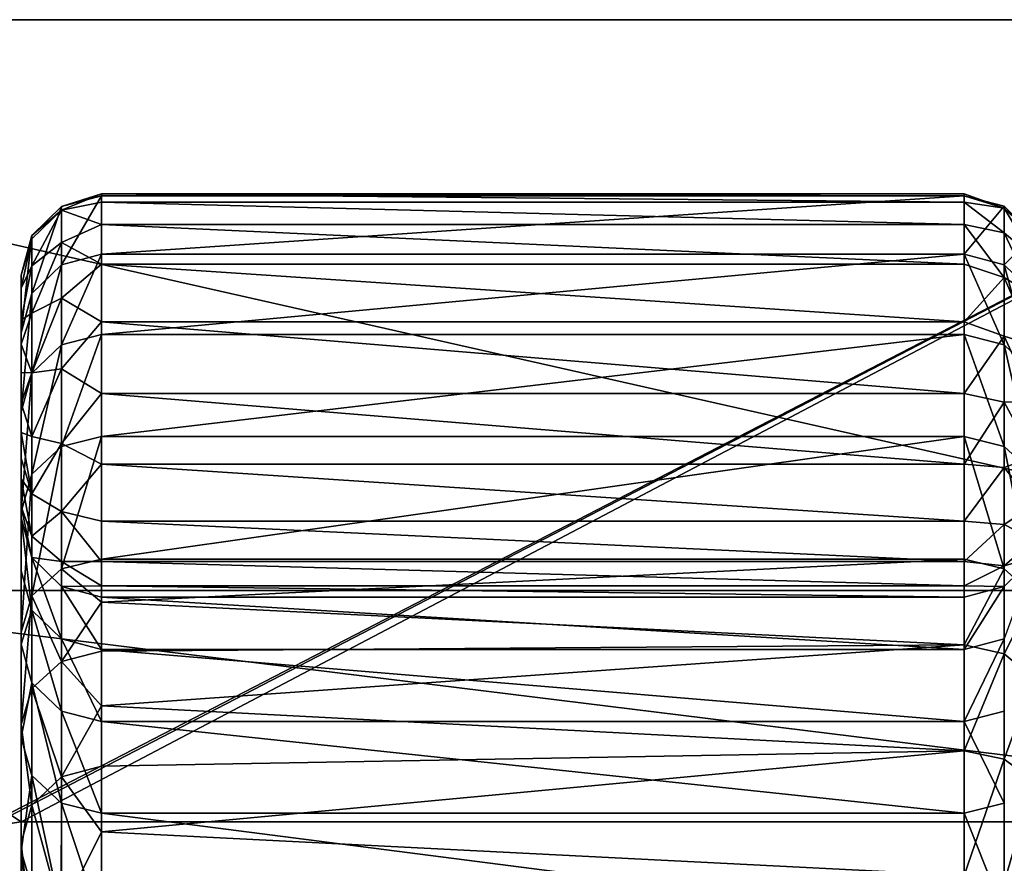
# Model space of a CAD drawing. Header units: millimetres. Extents: x -19.8 to 19.8, y 0 to 36.4.
# Tile 6 of 81: x -13.3 to -10.8, y 5.4 to 7.5. Entities that reach past the tile are written whole.
import ezdxf

# ---------------------------------------------------------------- set-up
doc = ezdxf.new("R2010")
doc.units = ezdxf.units.MM
doc.header["$LTSCALE"] = 65.185185
for name, color, linetype in [('140', 7, 'CONTINUOUS'), ('141', 7, 'CONTINUOUS'), ('142', 7, 'CONTINUOUS'), ('143', 7, 'CONTINUOUS'), ('144', 7, 'CONTINUOUS'), ('151', 7, 'CONTINUOUS'), ('152', 7, 'CONTINUOUS'), ('153', 7, 'CONTINUOUS'), ('154', 7, 'CONTINUOUS'), ('213', 7, 'CONTINUOUS'), ('214', 7, 'CONTINUOUS'), ('216', 7, 'CONTINUOUS'), ('236', 7, 'CONTINUOUS'), ('238', 7, 'CONTINUOUS'), ('310', 7, 'CONTINUOUS'), ('54', 7, 'CONTINUOUS'), ('56', 7, 'CONTINUOUS'), ('57', 7, 'CONTINUOUS'), ('58', 7, 'CONTINUOUS'), ('59', 7, 'CONTINUOUS')]:
    doc.layers.add(name, color=color, linetype=linetype)

msp = doc.modelspace()

# ---------------------------------------------------------------- linework, layer by layer
at = {"layer": '140', "linetype": 'Continuous'}
for points in [[(-13.1, 6.048, -10.3232), (-13.1, 6.1551, -10.53), (-13.2, 6.1306, -10.5409), (-13.1, 6.048, -10.3232)], [(-13.2, 6.1306, -10.5409), (-13.2733, 6.0636, -10.5706), (-13.2, 5.9002, -10.1346), (-13.2, 6.1306, -10.5409)], [(-13.1, 6.048, -10.3232), (-13.2, 6.1306, -10.5409), (-13.2, 5.9002, -10.1346), (-13.1, 6.048, -10.3232)], [(-13.3, 5.9734, -10.6138), (-13.3, 5.7427, -10.2107), (-13.2733, 6.0636, -10.5706), (-13.3, 5.9734, -10.6138)], [(-13.2733, 6.0636, -10.5706), (-13.3, 5.7427, -10.2107), (-13.2732, 5.8323, -10.1649), (-13.2733, 6.0636, -10.5706)], [(-13.2733, 6.0636, -10.5706), (-13.2732, 5.8323, -10.1649), (-13.2, 5.9002, -10.1346), (-13.2733, 6.0636, -10.5706)], [(-13.1, 5.9258, -10.1245), (-13.1, 6.048, -10.3232), (-13.2, 5.9002, -10.1346), (-13.1, 5.9258, -10.1245)], [(-13.1, 5.7891, -9.9353), (-13.1, 5.9258, -10.1245), (-13.2, 5.9002, -10.1346), (-13.1, 5.7891, -9.9353)], [(-13.2, 5.9002, -10.1346), (-13.2732, 5.8323, -10.1649), (-13.2, 5.6121, -9.7669), (-13.2, 5.9002, -10.1346)], [(-13.1, 5.7891, -9.9353), (-13.2, 5.9002, -10.1346), (-13.2, 5.6121, -9.7669), (-13.1, 5.7891, -9.9353)], [(-13.2732, 5.8323, -10.1649), (-13.3, 5.7427, -10.2107), (-13.2733, 5.542, -9.7989), (-13.2732, 5.8323, -10.1649)], [(-13.2732, 5.8323, -10.1649), (-13.2733, 5.542, -9.7989), (-13.2, 5.6121, -9.7669), (-13.2732, 5.8323, -10.1649)], [(-13.1, 5.6388, -9.7564), (-13.1, 5.7891, -9.9353), (-13.2, 5.6121, -9.7669), (-13.1, 5.6388, -9.7564)], [(-13.3, 5.7427, -10.2107), (-13.3, 5.4481, -9.8448), (-13.2733, 5.542, -9.7989), (-13.3, 5.7427, -10.2107)], [(-13.1, 5.4754, -9.5889), (-13.1, 5.6388, -9.7564), (-13.2, 5.6121, -9.7669), (-13.1, 5.4754, -9.5889)], [(-13.2, 5.6121, -9.7669), (-13.2733, 5.542, -9.7989), (-13.2001, 5.2731, -9.4466), (-13.2, 5.6121, -9.7669)], [(-13.1, 5.4754, -9.5889), (-13.2, 5.6121, -9.7669), (-13.2001, 5.2731, -9.4466), (-13.1, 5.4754, -9.5889)], [(-13.2733, 5.542, -9.7989), (-13.3, 5.4481, -9.8448), (-13.2733, 5.1998, -9.4817), (-13.2733, 5.542, -9.7989)], [(-13.2733, 5.542, -9.7989), (-13.2733, 5.1998, -9.4817), (-13.2001, 5.2731, -9.4466), (-13.2733, 5.542, -9.7989)], [(-13.1, 5.3, -9.4338), (-13.1, 5.4754, -9.5889), (-13.2001, 5.2731, -9.4466), (-13.1, 5.3, -9.4338)], [(-13.3, 5.4481, -9.8448), (-13.3, 5.1, -9.5303), (-13.2733, 5.1998, -9.4817), (-13.3, 5.4481, -9.8448)]]:
    msp.add_3dface(points, dxfattribs=at)
at = {"layer": '141', "linetype": 'Continuous'}
for points in [[(-13.1, 6.9152, -12.8561), (-13.1, 7.0611, -13.66), (-13.2, 6.889, -12.8618), (-13.1, 6.9152, -12.8561)], [(-13.1, 7.0611, -13.66), (-13.2, 7.0346, -13.6639), (-13.2, 6.889, -12.8618), (-13.1, 7.0611, -13.66)], [(-13.2733, 6.9621, -13.6745), (-13.2733, 6.8173, -12.8774), (-13.2, 7.0346, -13.6639), (-13.2733, 6.9621, -13.6745)], [(-13.2, 7.0346, -13.6639), (-13.2733, 6.8173, -12.8774), (-13.2, 6.889, -12.8618), (-13.2, 7.0346, -13.6639)], [(-13.3, 6.8632, -13.689), (-13.3, 6.7197, -12.8985), (-13.2733, 6.9621, -13.6745), (-13.3, 6.8632, -13.689)], [(-13.2733, 6.9621, -13.6745), (-13.3, 6.7197, -12.8985), (-13.2733, 6.8173, -12.8774), (-13.2733, 6.9621, -13.6745)], [(-13.1, 6.7148, -12.0641), (-13.1, 6.9152, -12.8561), (-13.2, 6.6891, -12.0716), (-13.1, 6.7148, -12.0641)], [(-13.1, 6.9152, -12.8561), (-13.2, 6.889, -12.8618), (-13.2, 6.6891, -12.0716), (-13.1, 6.9152, -12.8561)], [(-13.2733, 6.8173, -12.8774), (-13.2733, 6.6187, -12.0919), (-13.2, 6.889, -12.8618), (-13.2733, 6.8173, -12.8774)], [(-13.2, 6.889, -12.8618), (-13.2733, 6.6187, -12.0919), (-13.2, 6.6891, -12.0716), (-13.2, 6.889, -12.8618)], [(-13.3, 6.7197, -12.8985), (-13.3, 6.5227, -12.1197), (-13.2733, 6.8173, -12.8774), (-13.3, 6.7197, -12.8985)], [(-13.2733, 6.8173, -12.8774), (-13.3, 6.5227, -12.1197), (-13.2733, 6.6187, -12.0919), (-13.2733, 6.8173, -12.8774)], [(-13.1, 6.4611, -11.2875), (-13.1, 6.7148, -12.0641), (-13.2, 6.4359, -11.2967), (-13.1, 6.4611, -11.2875)], [(-13.1, 6.7148, -12.0641), (-13.2, 6.6891, -12.0716), (-13.2, 6.4359, -11.2967), (-13.1, 6.7148, -12.0641)], [(-13.2733, 6.6187, -12.0919), (-13.2733, 6.3671, -11.3218), (-13.2, 6.6891, -12.0716), (-13.2733, 6.6187, -12.0919)], [(-13.2, 6.6891, -12.0716), (-13.2733, 6.3671, -11.3218), (-13.2, 6.4359, -11.2967), (-13.2, 6.6891, -12.0716)], [(-13.3, 6.5227, -12.1197), (-13.3, 6.2735, -11.3567), (-13.2733, 6.6187, -12.0919), (-13.3, 6.5227, -12.1197)], [(-13.2733, 6.6187, -12.0919), (-13.3, 6.2735, -11.3567), (-13.2733, 6.3671, -11.3218), (-13.2733, 6.6187, -12.0919)], [(-13.1, 6.1551, -10.53), (-13.1, 6.4611, -11.2875), (-13.2, 6.1306, -10.5409), (-13.1, 6.1551, -10.53)], [(-13.2, 6.1306, -10.5409), (-13.1, 6.4611, -11.2875), (-13.2, 6.4359, -11.2967), (-13.2, 6.1306, -10.5409)], [(-13.2733, 6.0636, -10.5706), (-13.2, 6.1306, -10.5409), (-13.2, 6.4359, -11.2967), (-13.2733, 6.0636, -10.5706)], [(-13.2733, 6.3671, -11.3218), (-13.2733, 6.0636, -10.5706), (-13.2, 6.4359, -11.2967), (-13.2733, 6.3671, -11.3218)], [(-13.3, 6.2735, -11.3567), (-13.3, 5.9734, -10.6138), (-13.2733, 6.3671, -11.3218), (-13.3, 6.2735, -11.3567)], [(-13.3, 5.9734, -10.6138), (-13.2733, 6.0636, -10.5706), (-13.2733, 6.3671, -11.3218), (-13.3, 5.9734, -10.6138)]]:
    msp.add_3dface(points, dxfattribs=at)
at = {"layer": '142', "linetype": 'Continuous'}
for points in [[(-13.1, 7.0611, -13.66), (-13.1, 7.0655, -13.7639), (-13.2, 7.0346, -13.6639), (-13.1, 7.0611, -13.66)], [(-13.1, 7.0655, -13.7639), (-13.1, 7.0447, -13.88), (-13.2, 7.0251, -13.8506), (-13.1, 7.0655, -13.7639)], [(-13.2, 7.0346, -13.6639), (-13.1, 7.0655, -13.7639), (-13.2, 7.0251, -13.8506), (-13.2, 7.0346, -13.6639)], [(-13.1, 7.0447, -13.88), (-13.1, 6.9892, -14.002), (-13.2, 7.0251, -13.8506), (-13.1, 7.0447, -13.88)], [(-13.2733, 6.9621, -13.6745), (-13.2, 7.0346, -13.6639), (-13.2, 7.0251, -13.8506), (-13.2733, 6.9621, -13.6745)], [(-13.2733, 6.954, -13.8326), (-13.2733, 6.9621, -13.6745), (-13.2, 7.0251, -13.8506), (-13.2733, 6.954, -13.8326)], [(-13.2732, 6.8861, -13.9757), (-13.2733, 6.954, -13.8326), (-13.2, 7.0251, -13.8506), (-13.2732, 6.8861, -13.9757)], [(-13.2, 6.9448, -14.0195), (-13.2732, 6.8861, -13.9757), (-13.2, 7.0251, -13.8506), (-13.2, 6.9448, -14.0195)], [(-13.1, 6.9892, -14.002), (-13.2, 6.9448, -14.0195), (-13.2, 7.0251, -13.8506), (-13.1, 6.9892, -14.002)], [(-13.1, 6.9892, -14.002), (-13.1, 6.8908, -14.1165), (-13.2, 6.9448, -14.0195), (-13.1, 6.9892, -14.002)], [(-13.3, 6.8632, -13.689), (-13.2733, 6.9621, -13.6745), (-13.2733, 6.954, -13.8326), (-13.3, 6.8632, -13.689)], [(-13.3, 6.8304, -13.8775), (-13.3, 6.8633, -13.7775), (-13.2733, 6.954, -13.8326), (-13.3, 6.8304, -13.8775)], [(-13.2732, 6.8861, -13.9757), (-13.3, 6.8304, -13.8775), (-13.2733, 6.954, -13.8326), (-13.2732, 6.8861, -13.9757)], [(-13.3, 6.8633, -13.7775), (-13.3, 6.8632, -13.689), (-13.2733, 6.954, -13.8326), (-13.3, 6.8633, -13.7775)], [(-13.2732, 6.7686, -14.0818), (-13.2732, 6.8861, -13.9757), (-13.2, 6.9448, -14.0195), (-13.2732, 6.7686, -14.0818)], [(-13.2, 6.806, -14.1448), (-13.2732, 6.7686, -14.0818), (-13.2, 6.9448, -14.0195), (-13.2, 6.806, -14.1448)], [(-13.1, 6.8908, -14.1165), (-13.2, 6.806, -14.1448), (-13.2, 6.9448, -14.0195), (-13.1, 6.8908, -14.1165)], [(-13.3, 6.7507, -13.9728), (-13.3, 6.8304, -13.8775), (-13.2732, 6.8861, -13.9757), (-13.3, 6.7507, -13.9728)], [(-13.2732, 6.7686, -14.0818), (-13.3, 6.7507, -13.9728), (-13.2732, 6.8861, -13.9757), (-13.2732, 6.7686, -14.0818)], [(-13.1, 6.8908, -14.1165), (-13.1, 6.7464, -14.2038), (-13.2, 6.806, -14.1448), (-13.1, 6.8908, -14.1165)], [(-13.2732, 6.6194, -14.1348), (-13.2732, 6.7686, -14.0818), (-13.2, 6.806, -14.1448), (-13.2732, 6.6194, -14.1348)], [(-13.2, 6.6299, -14.2074), (-13.2732, 6.6194, -14.1348), (-13.2, 6.806, -14.1448), (-13.2, 6.6299, -14.2074)], [(-13.1, 6.7464, -14.2038), (-13.2, 6.6299, -14.2074), (-13.2, 6.806, -14.1448), (-13.1, 6.7464, -14.2038)], [(-13.3, 6.6913, -14.0098), (-13.3, 6.7507, -13.9728), (-13.2732, 6.7686, -14.0818), (-13.3, 6.6913, -14.0098)], [(-13.2732, 6.6194, -14.1348), (-13.3, 6.6913, -14.0098), (-13.2732, 6.7686, -14.0818), (-13.2732, 6.6194, -14.1348)], [(-13.1, 6.7464, -14.2038), (-13.1, 6.5677, -14.2391), (-13.2, 6.6299, -14.2074), (-13.1, 6.7464, -14.2038)], [(-13.3, 6.6203, -14.0333), (-13.3, 6.6913, -14.0098), (-13.2732, 6.6194, -14.1348), (-13.3, 6.6203, -14.0333)], [(-13.2732, 6.4613, -14.1268), (-13.2732, 6.6194, -14.1348), (-13.2, 6.6299, -14.2074), (-13.2732, 6.4613, -14.1268)], [(-13.1999, 6.4431, -14.1978), (-13.2732, 6.4613, -14.1268), (-13.2, 6.6299, -14.2074), (-13.1999, 6.4431, -14.1978)], [(-13.1, 6.5677, -14.2391), (-13.1999, 6.4431, -14.1978), (-13.2, 6.6299, -14.2074), (-13.1, 6.5677, -14.2391)], [(-13.3, 6.5439, -14.0386), (-13.3, 6.6203, -14.0333), (-13.2732, 6.6194, -14.1348), (-13.3, 6.5439, -14.0386)], [(-13.2732, 6.4613, -14.1268), (-13.3, 6.5439, -14.0386), (-13.2732, 6.6194, -14.1348), (-13.2732, 6.4613, -14.1268)], [(-13.1, 6.5677, -14.2391), (-13.1, 6.3916, -14.2101), (-13.1999, 6.4431, -14.1978), (-13.1, 6.5677, -14.2391)], [(-13.3, 6.4709, -14.0256), (-13.3, 6.5439, -14.0386), (-13.2732, 6.4613, -14.1268), (-13.3, 6.4709, -14.0256)], [(-13.3, 6.4072, -13.9978), (-13.3, 6.4709, -14.0256), (-13.2732, 6.3183, -14.0588), (-13.3, 6.4072, -13.9978)], [(-13.2732, 6.3183, -14.0588), (-13.3, 6.4709, -14.0256), (-13.2732, 6.4613, -14.1268), (-13.2732, 6.3183, -14.0588)], [(-13.2732, 6.3183, -14.0588), (-13.2732, 6.4613, -14.1268), (-13.1999, 6.4431, -14.1978), (-13.2732, 6.3183, -14.0588)], [(-13.1999, 6.2743, -14.1174), (-13.2732, 6.3183, -14.0588), (-13.1999, 6.4431, -14.1978), (-13.1999, 6.2743, -14.1174)], [(-13.1, 6.3916, -14.2101), (-13.1999, 6.2743, -14.1174), (-13.1999, 6.4431, -14.1978), (-13.1, 6.3916, -14.2101)], [(-13.3, 6.3551, -13.9597), (-13.3, 6.4072, -13.9978), (-13.2732, 6.3183, -14.0588), (-13.3, 6.3551, -13.9597)], [(-13.1, 6.3916, -14.2101), (-13.1, 6.2495, -14.1321), (-13.1999, 6.2743, -14.1174), (-13.1, 6.3916, -14.2101)], [(-13.3, 6.2865, -13.8688), (-13.3, 6.3551, -13.9597), (-13.2732, 6.2122, -13.9412), (-13.3, 6.2865, -13.8688)], [(-13.2732, 6.2122, -13.9412), (-13.3, 6.3551, -13.9597), (-13.2732, 6.3183, -14.0588), (-13.2732, 6.2122, -13.9412)], [(-13.2732, 6.2122, -13.9412), (-13.2732, 6.3183, -14.0588), (-13.1999, 6.2743, -14.1174), (-13.2732, 6.2122, -13.9412)], [(-13.3, 6.2579, -13.7766), (-13.3, 6.2865, -13.8688), (-13.2732, 6.1591, -13.792), (-13.3, 6.2579, -13.7766)], [(-13.2732, 6.1591, -13.792), (-13.3, 6.2865, -13.8688), (-13.2732, 6.2122, -13.9412), (-13.2732, 6.1591, -13.792)], [(-13.1999, 6.1491, -13.9785), (-13.2732, 6.2122, -13.9412), (-13.1999, 6.2743, -14.1174), (-13.1999, 6.1491, -13.9785)], [(-13.1, 6.2495, -14.1321), (-13.1, 6.1493, -14.0277), (-13.1999, 6.2743, -14.1174), (-13.1, 6.2495, -14.1321)], [(-13.1, 6.1493, -14.0277), (-13.1999, 6.1491, -13.9785), (-13.1999, 6.2743, -14.1174), (-13.1, 6.1493, -14.0277)], [(-13.2732, 6.1591, -13.792), (-13.2732, 6.2122, -13.9412), (-13.1999, 6.1491, -13.9785), (-13.2732, 6.1591, -13.792)], [(-13.1999, 6.0866, -13.8023), (-13.2732, 6.1591, -13.792), (-13.1999, 6.1491, -13.9785), (-13.1999, 6.0866, -13.8023)], [(-13.1, 6.1493, -14.0277), (-13.1, 6.0886, -13.915), (-13.1999, 6.1491, -13.9785), (-13.1, 6.1493, -14.0277)], [(-13.1, 6.0886, -13.915), (-13.1999, 6.0866, -13.8023), (-13.1999, 6.1491, -13.9785), (-13.1, 6.0886, -13.915)], [(-13.1, 6.0886, -13.915), (-13.1, 6.0601, -13.806), (-13.1999, 6.0866, -13.8023), (-13.1, 6.0886, -13.915)]]:
    msp.add_3dface(points, dxfattribs=at)
at = {"layer": '143', "linetype": 'Continuous'}
for points in [[(-13.3, 6.1258, -13.0276), (-13.3, 6.2579, -13.7766), (-13.2732, 6.0279, -13.048), (-13.3, 6.1258, -13.0276)], [(-13.3, 6.2579, -13.7766), (-13.2732, 6.1591, -13.792), (-13.2732, 6.0279, -13.048), (-13.3, 6.2579, -13.7766)], [(-13.2732, 6.1591, -13.792), (-13.1999, 6.0866, -13.8023), (-13.1999, 5.9563, -13.0634), (-13.2732, 6.1591, -13.792)], [(-13.2732, 6.0279, -13.048), (-13.2732, 6.1591, -13.792), (-13.1999, 5.9563, -13.0634), (-13.2732, 6.0279, -13.048)], [(-13.3, 5.9429, -12.2884), (-13.3, 6.1258, -13.0276), (-13.2732, 6.0279, -13.048), (-13.3, 5.9429, -12.2884)], [(-13.1, 6.0601, -13.806), (-13.1, 5.9302, -13.0692), (-13.1999, 6.0866, -13.8023), (-13.1, 6.0601, -13.806)], [(-13.1999, 6.0866, -13.8023), (-13.1, 5.9302, -13.0692), (-13.1999, 5.9563, -13.0634), (-13.1999, 6.0866, -13.8023)], [(-13.2732, 5.8464, -12.3146), (-13.3, 5.9429, -12.2884), (-13.2732, 6.0279, -13.048), (-13.2732, 5.8464, -12.3146)], [(-13.2732, 5.8464, -12.3146), (-13.2732, 6.0279, -13.048), (-13.1999, 5.7761, -12.3352), (-13.2732, 5.8464, -12.3146)], [(-13.1999, 5.7761, -12.3352), (-13.2732, 6.0279, -13.048), (-13.1999, 5.9563, -13.0634), (-13.1999, 5.7761, -12.3352)], [(-13.3, 5.7098, -11.5623), (-13.3, 5.9429, -12.2884), (-13.2732, 5.8464, -12.3146), (-13.3, 5.7098, -11.5623)], [(-13.1, 5.9302, -13.0692), (-13.1, 5.7504, -12.3427), (-13.1999, 5.9563, -13.0634), (-13.1, 5.9302, -13.0692)], [(-13.1, 5.7504, -12.3427), (-13.1999, 5.7761, -12.3352), (-13.1999, 5.9563, -13.0634), (-13.1, 5.7504, -12.3427)], [(-13.2732, 5.6154, -11.5953), (-13.3, 5.7098, -11.5623), (-13.2732, 5.8464, -12.3146), (-13.2732, 5.6154, -11.5953)], [(-13.2732, 5.6154, -11.5953), (-13.2732, 5.8464, -12.3146), (-13.1999, 5.5468, -11.6209), (-13.2732, 5.6154, -11.5953)], [(-13.1999, 5.5468, -11.6209), (-13.2732, 5.8464, -12.3146), (-13.1999, 5.7761, -12.3352), (-13.1999, 5.5468, -11.6209)], [(-13.1, 5.7504, -12.3427), (-13.1, 5.5217, -11.6301), (-13.1999, 5.7761, -12.3352), (-13.1, 5.7504, -12.3427)], [(-13.1, 5.5217, -11.6301), (-13.1999, 5.5468, -11.6209), (-13.1999, 5.7761, -12.3352), (-13.1, 5.5217, -11.6301)], [(-13.3, 5.4275, -10.8526), (-13.3, 5.7098, -11.5623), (-13.2732, 5.6154, -11.5953), (-13.3, 5.4275, -10.8526)], [(-13.2732, 5.336, -10.8933), (-13.3, 5.4275, -10.8526), (-13.2732, 5.6154, -11.5953), (-13.2732, 5.336, -10.8933)], [(-13.2732, 5.336, -10.8933), (-13.2732, 5.6154, -11.5953), (-13.1999, 5.2694, -10.9239), (-13.2732, 5.336, -10.8933)], [(-13.1999, 5.2694, -10.9239), (-13.2732, 5.6154, -11.5953), (-13.1999, 5.5468, -11.6209), (-13.1999, 5.2694, -10.9239)], [(-13.1, 5.5217, -11.6301), (-13.1, 5.2451, -10.935), (-13.1999, 5.5468, -11.6209), (-13.1, 5.5217, -11.6301)], [(-13.1, 5.2451, -10.935), (-13.1999, 5.2694, -10.9239), (-13.1999, 5.5468, -11.6209), (-13.1, 5.2451, -10.935)]]:
    msp.add_3dface(points, dxfattribs=at)
at = {"layer": '144', "linetype": 'Continuous'}
for points in [[(-13.3, 5.2418, -10.5246), (-13.3, 5.4275, -10.8526), (-13.2732, 5.1573, -10.5784), (-13.3, 5.2418, -10.5246)], [(-13.3, 5.4275, -10.8526), (-13.2732, 5.336, -10.8933), (-13.2732, 5.1573, -10.5784), (-13.3, 5.4275, -10.8526)]]:
    msp.add_3dface(points, dxfattribs=at)
at = {"layer": '151', "linetype": 'Continuous'}
for points in [[(-10.95, 6.1551, -10.53), (-10.95, 5.9417, -10.1486), (-10.8501, 6.1309, -10.5414), (-10.95, 6.1551, -10.53)], [(-10.95, 5.9417, -10.1486), (-10.8501, 5.9188, -10.1625), (-10.8501, 6.1309, -10.5414), (-10.95, 5.9417, -10.1486)], [(-10.8501, 5.9188, -10.1625), (-10.7768, 6.0647, -10.5727), (-10.8501, 6.1309, -10.5414), (-10.8501, 5.9188, -10.1625)], [(-10.7768, 5.8575, -10.2026), (-10.7768, 6.0647, -10.5727), (-10.8501, 5.9188, -10.1625), (-10.7768, 5.8575, -10.2026)], [(-10.95, 5.9417, -10.1486), (-10.95, 5.6771, -9.7995), (-10.8501, 5.9188, -10.1625), (-10.95, 5.9417, -10.1486)], [(-10.95, 5.6771, -9.7995), (-10.8501, 5.6564, -9.8165), (-10.8501, 5.9188, -10.1625), (-10.95, 5.6771, -9.7995)], [(-10.8501, 5.6564, -9.8165), (-10.7768, 5.8575, -10.2026), (-10.8501, 5.9188, -10.1625), (-10.8501, 5.6564, -9.8165)], [(-10.7768, 5.6013, -9.8647), (-10.7768, 5.8575, -10.2026), (-10.8501, 5.6564, -9.8165), (-10.7768, 5.6013, -9.8647)], [(-10.95, 5.6771, -9.7995), (-10.95, 5.3663, -9.4897), (-10.8501, 5.6564, -9.8165), (-10.95, 5.6771, -9.7995)], [(-10.95, 5.3663, -9.4897), (-10.8501, 5.3489, -9.51), (-10.8501, 5.6564, -9.8165), (-10.95, 5.3663, -9.4897)], [(-10.8501, 5.3489, -9.51), (-10.7768, 5.6013, -9.8647), (-10.8501, 5.6564, -9.8165), (-10.8501, 5.3489, -9.51)], [(-10.7768, 5.3009, -9.5653), (-10.7768, 5.6013, -9.8647), (-10.8501, 5.3489, -9.51), (-10.7768, 5.3009, -9.5653)]]:
    msp.add_3dface(points, dxfattribs=at)
at = {"layer": '152', "linetype": 'Continuous'}
for points in [[(-10.95, 7.0611, -13.66), (-10.95, 6.9152, -12.8561), (-10.8501, 7.0347, -13.6639), (-10.95, 7.0611, -13.66)], [(-10.95, 6.9152, -12.8561), (-10.8501, 6.8891, -12.862), (-10.8501, 7.0347, -13.6639), (-10.95, 6.9152, -12.8561)], [(-10.8501, 6.8891, -12.862), (-10.7768, 6.9622, -13.6745), (-10.8501, 7.0347, -13.6639), (-10.8501, 6.8891, -12.862)], [(-10.7768, 6.8176, -12.8779), (-10.7768, 6.9622, -13.6745), (-10.8501, 6.8891, -12.862), (-10.7768, 6.8176, -12.8779)], [(-10.95, 6.9152, -12.8561), (-10.95, 6.7148, -12.0641), (-10.8501, 6.6892, -12.0718), (-10.95, 6.9152, -12.8561)], [(-10.95, 6.9152, -12.8561), (-10.8501, 6.6892, -12.0718), (-10.8501, 6.8891, -12.862), (-10.95, 6.9152, -12.8561)], [(-10.7768, 6.6191, -12.093), (-10.7768, 6.8176, -12.8779), (-10.8501, 6.8891, -12.862), (-10.7768, 6.6191, -12.093)], [(-10.8501, 6.6892, -12.0718), (-10.7768, 6.6191, -12.093), (-10.8501, 6.8891, -12.862), (-10.8501, 6.6892, -12.0718)], [(-10.95, 6.7148, -12.0641), (-10.95, 6.4611, -11.2875), (-10.8501, 6.4361, -11.2971), (-10.95, 6.7148, -12.0641)], [(-10.95, 6.7148, -12.0641), (-10.8501, 6.4361, -11.2971), (-10.8501, 6.6892, -12.0718), (-10.95, 6.7148, -12.0641)], [(-10.7768, 6.3678, -11.3234), (-10.7768, 6.6191, -12.093), (-10.8501, 6.6892, -12.0718), (-10.7768, 6.3678, -11.3234)], [(-10.8501, 6.4361, -11.2971), (-10.7768, 6.3678, -11.3234), (-10.8501, 6.6892, -12.0718), (-10.8501, 6.4361, -11.2971)], [(-10.95, 6.4611, -11.2875), (-10.95, 6.1551, -10.53), (-10.8501, 6.1309, -10.5414), (-10.95, 6.4611, -11.2875)], [(-10.95, 6.4611, -11.2875), (-10.8501, 6.1309, -10.5414), (-10.8501, 6.4361, -11.2971), (-10.95, 6.4611, -11.2875)], [(-10.8501, 6.1309, -10.5414), (-10.7768, 6.0647, -10.5727), (-10.8501, 6.4361, -11.2971), (-10.8501, 6.1309, -10.5414)], [(-10.7768, 6.0647, -10.5727), (-10.7768, 6.3678, -11.3234), (-10.8501, 6.4361, -11.2971), (-10.7768, 6.0647, -10.5727)]]:
    msp.add_3dface(points, dxfattribs=at)
at = {"layer": '153', "linetype": 'Continuous'}
for points in [[(-10.95, 7.0655, -13.7639), (-10.95, 7.0611, -13.66), (-10.8501, 7.0298, -13.8303), (-10.95, 7.0655, -13.7639)], [(-10.95, 7.0447, -13.88), (-10.95, 7.0655, -13.7639), (-10.8501, 7.0298, -13.8303), (-10.95, 7.0447, -13.88)], [(-10.95, 7.0611, -13.66), (-10.8501, 7.0347, -13.6639), (-10.8501, 7.0298, -13.8303), (-10.95, 7.0611, -13.66)], [(-10.95, 6.9892, -14.002), (-10.95, 7.0447, -13.88), (-10.8501, 6.9683, -13.9849), (-10.95, 6.9892, -14.002)], [(-10.95, 7.0447, -13.88), (-10.8501, 7.0298, -13.8303), (-10.8501, 6.9683, -13.9849), (-10.95, 7.0447, -13.88)], [(-10.8501, 7.0347, -13.6639), (-10.7768, 6.9622, -13.6745), (-10.7768, 6.9581, -13.8154), (-10.8501, 7.0347, -13.6639)], [(-10.8501, 7.0347, -13.6639), (-10.7768, 6.9581, -13.8154), (-10.8501, 7.0298, -13.8303), (-10.8501, 7.0347, -13.6639)], [(-10.7768, 6.9581, -13.8154), (-10.7768, 6.906, -13.9465), (-10.8501, 7.0298, -13.8303), (-10.7768, 6.9581, -13.8154)], [(-10.8501, 7.0298, -13.8303), (-10.7768, 6.906, -13.9465), (-10.8501, 6.9683, -13.9849), (-10.8501, 7.0298, -13.8303)], [(-10.95, 6.8908, -14.1165), (-10.95, 6.9892, -14.002), (-10.8501, 6.8576, -14.1092), (-10.95, 6.8908, -14.1165)], [(-10.95, 6.9892, -14.002), (-10.8501, 6.9683, -13.9849), (-10.8501, 6.8576, -14.1092), (-10.95, 6.9892, -14.002)], [(-10.7768, 6.906, -13.9465), (-10.7768, 6.8122, -14.0517), (-10.8501, 6.9683, -13.9849), (-10.7768, 6.906, -13.9465)], [(-10.8501, 6.9683, -13.9849), (-10.7768, 6.8122, -14.0517), (-10.8501, 6.8576, -14.1092), (-10.8501, 6.9683, -13.9849)], [(-10.95, 6.7464, -14.2038), (-10.95, 6.8908, -14.1165), (-10.8501, 6.8576, -14.1092), (-10.95, 6.7464, -14.2038)], [(-10.95, 6.7464, -14.2038), (-10.8501, 6.8576, -14.1092), (-10.85, 6.7111, -14.1882), (-10.95, 6.7464, -14.2038)], [(-10.7768, 6.8122, -14.0517), (-10.7768, 6.6881, -14.1186), (-10.8501, 6.8576, -14.1092), (-10.7768, 6.8122, -14.0517)], [(-10.8501, 6.8576, -14.1092), (-10.7768, 6.6881, -14.1186), (-10.85, 6.7111, -14.1882), (-10.8501, 6.8576, -14.1092)], [(-10.95, 6.5677, -14.2391), (-10.95, 6.7464, -14.2038), (-10.85, 6.7111, -14.1882), (-10.95, 6.5677, -14.2391)], [(-10.95, 6.5677, -14.2391), (-10.85, 6.7111, -14.1882), (-10.85, 6.5464, -14.2122), (-10.95, 6.5677, -14.2391)], [(-10.7768, 6.6881, -14.1186), (-10.7768, 6.5486, -14.1389), (-10.85, 6.7111, -14.1882), (-10.7768, 6.6881, -14.1186)], [(-10.85, 6.7111, -14.1882), (-10.7768, 6.5486, -14.1389), (-10.85, 6.5464, -14.2122), (-10.85, 6.7111, -14.1882)], [(-10.95, 6.3916, -14.2101), (-10.95, 6.5677, -14.2391), (-10.85, 6.5464, -14.2122), (-10.95, 6.3916, -14.2101)], [(-10.95, 6.3916, -14.2101), (-10.85, 6.5464, -14.2122), (-10.85, 6.3834, -14.1784), (-10.95, 6.3916, -14.2101)], [(-10.7768, 6.5486, -14.1389), (-10.7768, 6.4105, -14.1103), (-10.85, 6.5464, -14.2122), (-10.7768, 6.5486, -14.1389)], [(-10.85, 6.5464, -14.2122), (-10.7768, 6.4105, -14.1103), (-10.85, 6.3834, -14.1784), (-10.85, 6.5464, -14.2122)], [(-10.7768, 6.4105, -14.1103), (-10.7768, 6.2906, -14.0362), (-10.85, 6.3834, -14.1784), (-10.7768, 6.4105, -14.1103)], [(-10.95, 6.2495, -14.1321), (-10.95, 6.3916, -14.2101), (-10.85, 6.3834, -14.1784), (-10.95, 6.2495, -14.1321)], [(-10.95, 6.2495, -14.1321), (-10.85, 6.3834, -14.1784), (-10.85, 6.2419, -14.0909), (-10.95, 6.2495, -14.1321)], [(-10.85, 6.3834, -14.1784), (-10.7768, 6.2906, -14.0362), (-10.85, 6.2419, -14.0909), (-10.85, 6.3834, -14.1784)], [(-10.7768, 6.2906, -14.0362), (-10.7767, 6.2033, -13.9255), (-10.85, 6.2419, -14.0909), (-10.7768, 6.2906, -14.0362)], [(-10.95, 6.1493, -14.0277), (-10.95, 6.2495, -14.1321), (-10.85, 6.2419, -14.0909), (-10.95, 6.1493, -14.0277)], [(-10.95, 6.1493, -14.0277), (-10.85, 6.2419, -14.0909), (-10.85, 6.1388, -13.9602), (-10.95, 6.1493, -14.0277)], [(-10.85, 6.2419, -14.0909), (-10.7767, 6.2033, -13.9255), (-10.85, 6.1388, -13.9602), (-10.85, 6.2419, -14.0909)], [(-10.7767, 6.2033, -13.9255), (-10.7767, 6.1592, -13.7916), (-10.85, 6.1388, -13.9602), (-10.7767, 6.2033, -13.9255)], [(-10.95, 6.0886, -13.915), (-10.95, 6.1493, -14.0277), (-10.85, 6.1388, -13.9602), (-10.95, 6.0886, -13.915)], [(-10.95, 6.0886, -13.915), (-10.85, 6.1388, -13.9602), (-10.85, 6.0866, -13.8022), (-10.95, 6.0886, -13.915)], [(-10.85, 6.1388, -13.9602), (-10.7767, 6.1592, -13.7916), (-10.85, 6.0866, -13.8022), (-10.85, 6.1388, -13.9602)], [(-10.95, 6.0601, -13.806), (-10.95, 6.0886, -13.915), (-10.85, 6.0866, -13.8022), (-10.95, 6.0601, -13.806)]]:
    msp.add_3dface(points, dxfattribs=at)
at = {"layer": '154', "linetype": 'Continuous'}
for points in [[(-10.85, 6.0866, -13.8022), (-10.7767, 6.1592, -13.7916), (-10.85, 5.9564, -13.0635), (-10.85, 6.0866, -13.8022)], [(-10.95, 5.9302, -13.0692), (-10.95, 6.0601, -13.806), (-10.85, 6.0866, -13.8022), (-10.95, 5.9302, -13.0692)], [(-10.95, 5.9302, -13.0692), (-10.85, 6.0866, -13.8022), (-10.85, 5.9564, -13.0635), (-10.95, 5.9302, -13.0692)], [(-10.95, 5.7504, -12.3427), (-10.95, 5.9302, -13.0692), (-10.85, 5.9564, -13.0635), (-10.95, 5.7504, -12.3427)], [(-10.95, 5.7504, -12.3427), (-10.85, 5.9564, -13.0635), (-10.85, 5.7762, -12.3354), (-10.95, 5.7504, -12.3427)], [(-10.95, 5.7504, -12.3427), (-10.85, 5.7762, -12.3354), (-10.85, 5.5469, -11.6212), (-10.95, 5.7504, -12.3427)], [(-10.95, 5.5217, -11.6301), (-10.95, 5.7504, -12.3427), (-10.85, 5.5469, -11.6212), (-10.95, 5.5217, -11.6301)], [(-10.95, 5.5217, -11.6301), (-10.85, 5.5469, -11.6212), (-10.85, 5.2697, -10.9243), (-10.95, 5.5217, -11.6301)], [(-10.95, 5.2451, -10.935), (-10.95, 5.5217, -11.6301), (-10.85, 5.2697, -10.9243), (-10.95, 5.2451, -10.935)]]:
    msp.add_3dface(points, dxfattribs=at)
at = {"layer": '213', "linetype": 'Continuous'}
for points in [[(-15.8, 7.5), (-9.5, 7.5), (-15.8, 7.5, -22.0461), (-15.8, 7.5)], [(-15.8, 7.5, -22.0461), (-9.5, 7.5), (-15.5706, 7.5, -22.1516), (-15.8, 7.5, -22.0461)], [(-15.5706, 7.5, -22.1516), (-9.5, 7.5), (-15.376, 7.5, -22.3106), (-15.5706, 7.5, -22.1516)], [(-15.376, 7.5, -22.3106), (-9.5, 7.5), (-15.2268, 7.5, -22.513), (-15.376, 7.5, -22.3106)], [(-15.2268, 7.5, -22.513), (-9.5, 7.5), (-15.1328, 7.5, -22.7464), (-15.2268, 7.5, -22.513)], [(-15.1328, 7.5, -22.7464), (-9.5, 7.5), (-15.1, 7.5, -23), (-15.1328, 7.5, -22.7464)], [(-15.1, 7.5, -23), (-9.5, 7.5), (-15.1, 7.5, -29.5), (-15.1, 7.5, -23)], [(-15.1, 7.5, -29.5), (-9.5, 7.5), (-15.0618, 7.5, -29.6916), (-15.1, 7.5, -29.5)], [(-15.0618, 7.5, -29.6916), (-9.5, 7.5), (-14.9536, 7.5, -29.8536), (-15.0618, 7.5, -29.6916)], [(-14.9536, 7.5, -29.8536), (-9.5, 7.5), (-14.7916, 7.5, -29.9618), (-14.9536, 7.5, -29.8536)], [(-9.5, 7.5), (-14.6, 7.5, -30), (-14.7916, 7.5, -29.9618), (-9.5, 7.5)], [(-9.5, 7.5, -30), (-14.6, 7.5, -30), (-9.5, 7.5), (-9.5, 7.5, -30)]]:
    msp.add_3dface(points, dxfattribs=at)
at = {"layer": '214', "linetype": 'Continuous'}
for points in [[(-9.5, 7.5), (-15.8, 7.5), (-9.5, 6.077), (-9.5, 7.5)], [(-9.5, 6.077), (-15.8, 7.5), (-14.177, 6.077), (-9.5, 6.077)]]:
    msp.add_3dface(points, dxfattribs=at)
at = {"layer": '216', "linetype": 'Continuous'}
for points in [[(-14.6, 7.5, -30), (-9.5, 7.5, -30), (-13.45, 5.4598, -30), (-14.6, 7.5, -30)], [(-13.45, 5.4598, -30), (-9.5, 7.5, -30), (-13.38, 5.4886, -30), (-13.45, 5.4598, -30)], [(-13.38, 5.4886, -30), (-9.5, 7.5, -30), (-13.3, 5.5, -30), (-13.38, 5.4886, -30)], [(-13.3, 5.5, -30), (-9.5, 7.5, -30), (-9.5, 5.5, -30), (-13.3, 5.5, -30)]]:
    msp.add_3dface(points, dxfattribs=at)
at = {"layer": '236', "linetype": 'Continuous'}
for points in [[(-13.3, 5.5, -30), (-9.5, 5.5, -30), (-9.5, 5.5, -0.9994), (-13.3, 5.5, -30)], [(-13.3, 5.5, -0.9994), (-13.3, 5.5, -30), (-9.5, 5.5, -0.9994), (-13.3, 5.5, -0.9994)]]:
    msp.add_3dface(points, dxfattribs=at)
at = {"layer": '238', "linetype": 'Continuous'}
for points in [[(-9.5, 6.077), (-14.177, 6.077), (-9.5, 5.5, -0.9994), (-9.5, 6.077)], [(-14.177, 6.077), (-13.3, 5.5, -0.9994), (-9.5, 5.5, -0.9994), (-14.177, 6.077)], [(-13.3, 5.5, -0.9994), (-14.177, 6.077), (-13.3832, 5.4882, -1.0198), (-13.3, 5.5, -0.9994)]]:
    msp.add_3dface(points, dxfattribs=at)
at = {"layer": '310', "linetype": 'Continuous'}
for points in [[(-13.38, 5.4886, -30), (-13.3, 5.5, -30), (-13.3832, 5.4882, -1.0198), (-13.38, 5.4886, -30)], [(-13.3, 5.5, -30), (-13.3, 5.5, -0.9994), (-13.3832, 5.4882, -1.0198), (-13.3, 5.5, -30)]]:
    msp.add_3dface(points, dxfattribs=at)
at = {"layer": '54', "linetype": 'Continuous'}
for points in [[(-13.3, 6.2865, -13.8688), (-13.3, 6.2579, -13.7766), (-13.3, 6.8633, -13.7775), (-13.3, 6.2865, -13.8688)], [(-13.3, 6.8633, -13.7775), (-13.3, 6.2579, -13.7766), (-13.3, 6.8632, -13.689), (-13.3, 6.8633, -13.7775)], [(-13.3, 6.8304, -13.8775), (-13.3, 6.2865, -13.8688), (-13.3, 6.8633, -13.7775), (-13.3, 6.8304, -13.8775)], [(-13.3, 6.2579, -13.7766), (-13.3, 6.1258, -13.0276), (-13.3, 6.8632, -13.689), (-13.3, 6.2579, -13.7766)], [(-13.3, 6.8632, -13.689), (-13.3, 6.1258, -13.0276), (-13.3, 6.7197, -12.8985), (-13.3, 6.8632, -13.689)], [(-13.3, 6.3551, -13.9597), (-13.3, 6.2865, -13.8688), (-13.3, 6.8304, -13.8775), (-13.3, 6.3551, -13.9597)], [(-13.3, 6.7507, -13.9728), (-13.3, 6.3551, -13.9597), (-13.3, 6.8304, -13.8775), (-13.3, 6.7507, -13.9728)], [(-13.3, 6.4072, -13.9978), (-13.3, 6.3551, -13.9597), (-13.3, 6.7507, -13.9728), (-13.3, 6.4072, -13.9978)], [(-13.3, 6.6913, -14.0098), (-13.3, 6.4072, -13.9978), (-13.3, 6.7507, -13.9728), (-13.3, 6.6913, -14.0098)], [(-13.3, 6.1258, -13.0276), (-13.3, 5.9429, -12.2884), (-13.3, 6.7197, -12.8985), (-13.3, 6.1258, -13.0276)], [(-13.3, 6.7197, -12.8985), (-13.3, 5.9429, -12.2884), (-13.3, 6.5227, -12.1197), (-13.3, 6.7197, -12.8985)], [(-13.3, 6.4709, -14.0256), (-13.3, 6.4072, -13.9978), (-13.3, 6.6913, -14.0098), (-13.3, 6.4709, -14.0256)], [(-13.3, 6.6203, -14.0333), (-13.3, 6.4709, -14.0256), (-13.3, 6.6913, -14.0098), (-13.3, 6.6203, -14.0333)], [(-13.3, 6.5439, -14.0386), (-13.3, 6.4709, -14.0256), (-13.3, 6.6203, -14.0333), (-13.3, 6.5439, -14.0386)], [(-13.3, 5.9429, -12.2884), (-13.3, 5.7098, -11.5623), (-13.3, 6.5227, -12.1197), (-13.3, 5.9429, -12.2884)], [(-13.3, 6.5227, -12.1197), (-13.3, 5.7098, -11.5623), (-13.3, 6.2735, -11.3567), (-13.3, 6.5227, -12.1197)], [(-13.3, 5.7098, -11.5623), (-13.3, 5.4275, -10.8526), (-13.3, 6.2735, -11.3567), (-13.3, 5.7098, -11.5623)], [(-13.3, 6.2735, -11.3567), (-13.3, 5.4275, -10.8526), (-13.3, 5.9734, -10.6138), (-13.3, 6.2735, -11.3567)], [(-13.3, 5.2418, -10.5246), (-13.3, 5.0006, -10.2311), (-13.3, 5.9734, -10.6138), (-13.3, 5.2418, -10.5246)], [(-13.3, 5.9734, -10.6138), (-13.3, 5.0006, -10.2311), (-13.3, 5.7427, -10.2107), (-13.3, 5.9734, -10.6138)], [(-13.3, 5.4275, -10.8526), (-13.3, 5.2418, -10.5246), (-13.3, 5.9734, -10.6138), (-13.3, 5.4275, -10.8526)], [(-13.3, 5.0006, -10.2311), (-13.3, 4.7111, -9.9823), (-13.3, 5.7427, -10.2107), (-13.3, 5.0006, -10.2311)], [(-13.3, 5.7427, -10.2107), (-13.3, 4.7111, -9.9823), (-13.3, 5.4481, -9.8448), (-13.3, 5.7427, -10.2107)], [(-13.3, 4.0339, -9.6537), (-13.3, 5.1, -9.5303), (-13.3, 5.4481, -9.8448), (-13.3, 4.0339, -9.6537)], [(-13.3, 4.3849, -9.7876), (-13.3, 4.0339, -9.6537), (-13.3, 5.4481, -9.8448), (-13.3, 4.3849, -9.7876)], [(-13.3, 4.7111, -9.9823), (-13.3, 4.3849, -9.7876), (-13.3, 5.4481, -9.8448), (-13.3, 4.7111, -9.9823)]]:
    msp.add_3dface(points, dxfattribs=at)
at = {"layer": '56', "linetype": 'Continuous'}
for points in [[(-13.1, 6.1551, -10.53), (-13.1, 6.048, -10.3232), (-10.95, 6.1551, -10.53), (-13.1, 6.1551, -10.53)], [(-10.95, 6.1551, -10.53), (-13.1, 6.048, -10.3232), (-10.95, 5.9417, -10.1486), (-10.95, 6.1551, -10.53)], [(-13.1, 6.048, -10.3232), (-13.1, 5.9258, -10.1245), (-10.95, 5.9417, -10.1486), (-13.1, 6.048, -10.3232)], [(-13.1, 5.9258, -10.1245), (-13.1, 5.7891, -9.9353), (-10.95, 5.9417, -10.1486), (-13.1, 5.9258, -10.1245)], [(-10.95, 5.9417, -10.1486), (-13.1, 5.7891, -9.9353), (-10.95, 5.6771, -9.7995), (-10.95, 5.9417, -10.1486)], [(-13.1, 5.7891, -9.9353), (-13.1, 5.6388, -9.7564), (-10.95, 5.6771, -9.7995), (-13.1, 5.7891, -9.9353)], [(-13.1, 5.6388, -9.7564), (-13.1, 5.4754, -9.5889), (-10.95, 5.6771, -9.7995), (-13.1, 5.6388, -9.7564)], [(-10.95, 5.6771, -9.7995), (-13.1, 5.4754, -9.5889), (-10.95, 5.3663, -9.4897), (-10.95, 5.6771, -9.7995)], [(-13.1, 5.4754, -9.5889), (-13.1, 5.3, -9.4338), (-10.95, 5.3663, -9.4897), (-13.1, 5.4754, -9.5889)]]:
    msp.add_3dface(points, dxfattribs=at)
at = {"layer": '57', "linetype": 'Continuous'}
for points in [[(-13.1, 7.0611, -13.66), (-13.1, 6.9152, -12.8561), (-10.95, 7.0611, -13.66), (-13.1, 7.0611, -13.66)], [(-10.95, 7.0611, -13.66), (-13.1, 6.9152, -12.8561), (-10.95, 6.9152, -12.8561), (-10.95, 7.0611, -13.66)], [(-13.1, 6.9152, -12.8561), (-13.1, 6.7148, -12.0641), (-10.95, 6.9152, -12.8561), (-13.1, 6.9152, -12.8561)], [(-10.95, 6.9152, -12.8561), (-13.1, 6.7148, -12.0641), (-10.95, 6.7148, -12.0641), (-10.95, 6.9152, -12.8561)], [(-13.1, 6.7148, -12.0641), (-13.1, 6.4611, -11.2875), (-10.95, 6.7148, -12.0641), (-13.1, 6.7148, -12.0641)], [(-10.95, 6.7148, -12.0641), (-13.1, 6.4611, -11.2875), (-10.95, 6.4611, -11.2875), (-10.95, 6.7148, -12.0641)], [(-13.1, 6.1551, -10.53), (-10.95, 6.1551, -10.53), (-10.95, 6.4611, -11.2875), (-13.1, 6.1551, -10.53)], [(-13.1, 6.4611, -11.2875), (-13.1, 6.1551, -10.53), (-10.95, 6.4611, -11.2875), (-13.1, 6.4611, -11.2875)]]:
    msp.add_3dface(points, dxfattribs=at)
at = {"layer": '58', "linetype": 'Continuous'}
for points in [[(-13.1, 7.0611, -13.66), (-10.95, 7.0611, -13.66), (-10.95, 7.0655, -13.7639), (-13.1, 7.0611, -13.66)], [(-13.1, 7.0655, -13.7639), (-13.1, 7.0611, -13.66), (-10.95, 7.0655, -13.7639), (-13.1, 7.0655, -13.7639)], [(-13.1, 7.0447, -13.88), (-13.1, 7.0655, -13.7639), (-10.95, 7.0447, -13.88), (-13.1, 7.0447, -13.88)], [(-10.95, 7.0447, -13.88), (-13.1, 7.0655, -13.7639), (-10.95, 7.0655, -13.7639), (-10.95, 7.0447, -13.88)], [(-13.1, 6.9892, -14.002), (-13.1, 7.0447, -13.88), (-10.95, 6.9892, -14.002), (-13.1, 6.9892, -14.002)], [(-10.95, 6.9892, -14.002), (-13.1, 7.0447, -13.88), (-10.95, 7.0447, -13.88), (-10.95, 6.9892, -14.002)], [(-13.1, 6.8908, -14.1165), (-13.1, 6.9892, -14.002), (-10.95, 6.8908, -14.1165), (-13.1, 6.8908, -14.1165)], [(-10.95, 6.8908, -14.1165), (-13.1, 6.9892, -14.002), (-10.95, 6.9892, -14.002), (-10.95, 6.8908, -14.1165)], [(-13.1, 6.7464, -14.2038), (-13.1, 6.8908, -14.1165), (-10.95, 6.7464, -14.2038), (-13.1, 6.7464, -14.2038)], [(-10.95, 6.7464, -14.2038), (-13.1, 6.8908, -14.1165), (-10.95, 6.8908, -14.1165), (-10.95, 6.7464, -14.2038)], [(-13.1, 6.5677, -14.2391), (-13.1, 6.7464, -14.2038), (-10.95, 6.5677, -14.2391), (-13.1, 6.5677, -14.2391)], [(-10.95, 6.5677, -14.2391), (-13.1, 6.7464, -14.2038), (-10.95, 6.7464, -14.2038), (-10.95, 6.5677, -14.2391)], [(-13.1, 6.3916, -14.2101), (-13.1, 6.5677, -14.2391), (-10.95, 6.3916, -14.2101), (-13.1, 6.3916, -14.2101)], [(-10.95, 6.3916, -14.2101), (-13.1, 6.5677, -14.2391), (-10.95, 6.5677, -14.2391), (-10.95, 6.3916, -14.2101)], [(-13.1, 6.2495, -14.1321), (-13.1, 6.3916, -14.2101), (-10.95, 6.2495, -14.1321), (-13.1, 6.2495, -14.1321)], [(-10.95, 6.2495, -14.1321), (-13.1, 6.3916, -14.2101), (-10.95, 6.3916, -14.2101), (-10.95, 6.2495, -14.1321)], [(-13.1, 6.1493, -14.0277), (-13.1, 6.2495, -14.1321), (-10.95, 6.1493, -14.0277), (-13.1, 6.1493, -14.0277)], [(-10.95, 6.1493, -14.0277), (-13.1, 6.2495, -14.1321), (-10.95, 6.2495, -14.1321), (-10.95, 6.1493, -14.0277)], [(-13.1, 6.0886, -13.915), (-13.1, 6.1493, -14.0277), (-10.95, 6.0886, -13.915), (-13.1, 6.0886, -13.915)], [(-10.95, 6.0886, -13.915), (-13.1, 6.1493, -14.0277), (-10.95, 6.1493, -14.0277), (-10.95, 6.0886, -13.915)], [(-13.1, 6.0601, -13.806), (-13.1, 6.0886, -13.915), (-10.95, 6.0601, -13.806), (-13.1, 6.0601, -13.806)], [(-10.95, 6.0601, -13.806), (-13.1, 6.0886, -13.915), (-10.95, 6.0886, -13.915), (-10.95, 6.0601, -13.806)]]:
    msp.add_3dface(points, dxfattribs=at)
at = {"layer": '59', "linetype": 'Continuous'}
for points in [[(-13.1, 6.0601, -13.806), (-10.95, 6.0601, -13.806), (-10.95, 5.9302, -13.0692), (-13.1, 6.0601, -13.806)], [(-13.1, 5.9302, -13.0692), (-13.1, 6.0601, -13.806), (-10.95, 5.9302, -13.0692), (-13.1, 5.9302, -13.0692)], [(-13.1, 5.7504, -12.3427), (-13.1, 5.9302, -13.0692), (-10.95, 5.7504, -12.3427), (-13.1, 5.7504, -12.3427)], [(-10.95, 5.7504, -12.3427), (-13.1, 5.9302, -13.0692), (-10.95, 5.9302, -13.0692), (-10.95, 5.7504, -12.3427)], [(-13.1, 5.5217, -11.6301), (-13.1, 5.7504, -12.3427), (-10.95, 5.5217, -11.6301), (-13.1, 5.5217, -11.6301)], [(-10.95, 5.5217, -11.6301), (-13.1, 5.7504, -12.3427), (-10.95, 5.7504, -12.3427), (-10.95, 5.5217, -11.6301)], [(-13.1, 5.2451, -10.935), (-13.1, 5.5217, -11.6301), (-10.95, 5.2451, -10.935), (-13.1, 5.2451, -10.935)], [(-10.95, 5.2451, -10.935), (-13.1, 5.5217, -11.6301), (-10.95, 5.5217, -11.6301), (-10.95, 5.2451, -10.935)]]:
    msp.add_3dface(points, dxfattribs=at)

doc.saveas('drawing.dxf')
